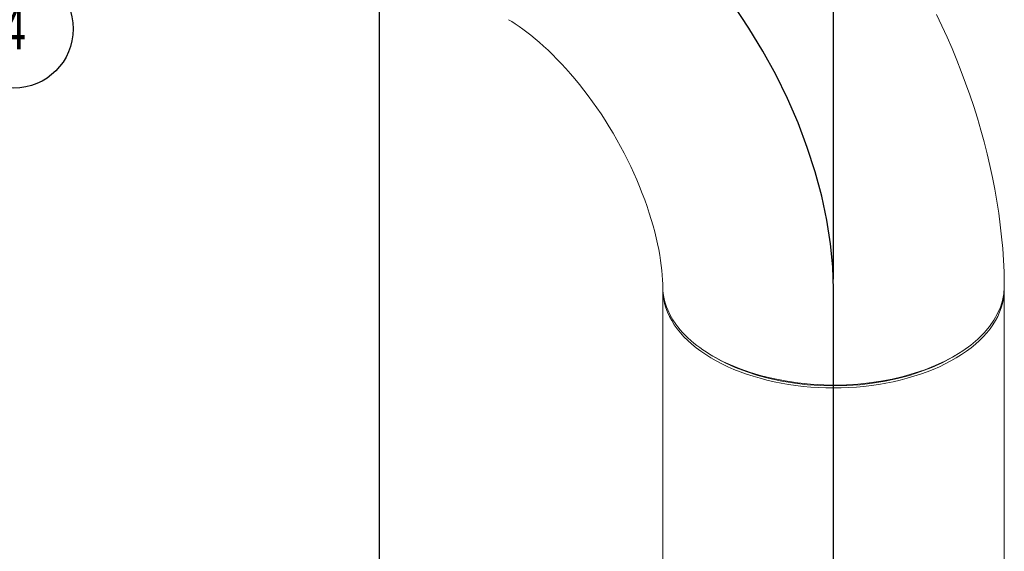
# Model space of a CAD drawing. Header units: millimetres. Extents: x 195 to 7681, y 65 to 5395.
# Tile 55 of 80: x 3519 to 4544, y 2677 to 3230. Entities that reach past the tile are written whole.
import ezdxf

# ---------------------------------------------------------------- set-up
doc = ezdxf.new("R2010")
doc.units = ezdxf.units.MM
doc.layers.add('COTAS', color=1, linetype='Continuous')
doc.styles.add('SLDTEXTSTYLE3', font='TXT', dxfattribs={"width": 0.75})
doc.styles.add('SLDTEXTSTYLE4', font='TXT', dxfattribs={"width": 0.605})
doc.dimstyles.new('SLDDIMSTYLE0', dxfattribs={"dimtxt": 45.5, "dimasz": 45.5, "dimexe": 0, "dimexo": 0.0625, "dimgap": 11.375, "dimtad": 1, "dimdec": 0, "dimrnd": 1e-09, "dimzin": 12, "dimdsep": 46, "dimtxsty": 'SLDTEXTSTYLE4', "dimsah": 1, "dimcen": 0.09, "dimadec": 0, "dimazin": 3, "dimtfac": 1, "dimtdec": 0, "dimtofl": 0, "dimtmove": 0, "dimatfit": 3, "dimfxl": 1, "dimfrac": 2, "dimtolj": 1, "dimtzin": 12, "dimarcsym": 0})

# ---------------------------------------------------------------- blocks, each defined once
blk = doc.blocks.new('_D')
at = {"layer": 'COTAS', "ltscale": 13, "transparency": 16777216}
for p, q in [((3552.6, 3709.6), (3902.8, 3507.4)), ((3893.6, 3512.7), (3893.6, 998.6)), ((4357.5, 730.8), (3884.4, 1003.9))]:
    blk.add_line(p, q, dxfattribs=at)
for points in [[(3893.6, 3512.7), (3886.6, 3475.6), (3900.6, 3475.6)], [(3893.6, 998.6), (3900.6, 1035.8), (3886.6, 1035.8)]]:
    blk.add_solid(points, dxfattribs=at)
at = {"layer": 'COTAS', "ltscale": 13, "transparency": 16777216, "insert": (3834.9, 2186.2), "char_height": 45.5, "attachment_point": 1, "rotation": 90, "style": 'SLDTEXTSTYLE4'}
blk.add_mtext('3079', dxfattribs=at)
blk = doc.blocks.new('_D_1')
at = {"layer": 'COTAS', "ltscale": 13, "transparency": 16777216}
for p, q in [((2694.9, 4215.3), (2694.9, 4954.5)), ((2694.9, 4943.9), (4366.7, 3978.8)), ((4366.7, 2959.9), (4366.7, 3989.4))]:
    blk.add_line(p, q, dxfattribs=at)
for points in [[(2694.9, 4943.9), (2723.6, 4919.3), (2730.6, 4931.4)], [(4366.7, 3978.8), (4338, 4003.5), (4331, 3991.3)]]:
    blk.add_solid(points, dxfattribs=at)
at = {"layer": 'COTAS', "ltscale": 13, "transparency": 16777216, "insert": (3499.9, 4546.9), "char_height": 45.5, "attachment_point": 1, "rotation": 330.0027, "style": 'SLDTEXTSTYLE4'}
blk.add_mtext('2364', dxfattribs=at)
blk = doc.blocks.new('_D_4')
at = {"layer": 'COTAS', "ltscale": 13, "transparency": 16777216}
for p, q in [((3695.5, 3637.7), (3695.5, 4117.1)), ((3695.5, 4106.5), (4366.7, 3719)), ((4366.7, 2959.9), (4366.7, 3729.6))]:
    blk.add_line(p, q, dxfattribs=at)
for points in [[(3695.5, 4106.5), (3724.2, 4081.8), (3731.2, 4094)], [(4366.7, 3719), (4338, 3743.7), (4331, 3731.5)]]:
    blk.add_solid(points, dxfattribs=at)
at = {"layer": 'COTAS', "ltscale": 13, "transparency": 16777216, "insert": (4015.3, 3989.6), "char_height": 45.5, "attachment_point": 1, "rotation": 330.0027, "style": 'SLDTEXTSTYLE4'}
blk.add_mtext('949', dxfattribs=at)
blk = doc.blocks.new('SW_NOTE_0_26')
at = {"layer": 'COTAS', "color": 0, "ltscale": 13}
blk.add_circle((-14.3, -60.1), 61.8, dxfattribs=at)
at = {"layer": 'COTAS', "color": 0, "ltscale": 13, "insert": (-14.2, -36), "char_height": 45.5, "attachment_point": 2, "style": 'SLDTEXTSTYLE3'}
blk.add_mtext('4', dxfattribs=at)

msp = doc.modelspace()

# ---------------------------------------------------------------- linework, layer by layer
at = {"color": 7, "linetype": 'Continuous', "lineweight": 18, "ltscale": 13}
for p, q in [((4188.9, 2950.52), (4188.89, 2948.83)), ((4188.89, 2949.27), (4188.89, 728.77)), ((4544.49, 728.77), (4544.49, 2949.27)), ((4490.65, 2878.71), (4493.29, 2880.26))]:
    msp.add_line(p, q, dxfattribs=at)
at = {"color": 7, "linetype": 'Continuous', "ltscale": 13}
msp.add_line((4366.69, 728.77), (4366.69, 2949.27), dxfattribs=at)
at = {"color": 7, "linetype": 'Continuous', "ltscale": 13, "flags": 128}
msp.add_lwpolyline([(4366.69, 2949.27), (4365.92, 2972.49), (4363.6, 2996.47), (4359.74, 3021.06), (4354.38, 3046.1), (4347.55, 3071.43), (4339.29, 3096.91), (4329.64, 3122.37), (4318.67, 3147.66), (4306.45, 3172.62), (4293.04, 3197.1), (4278.55, 3220.94), (4263.04, 3244.01), (4246.63, 3266.15), (4229.4, 3287.24), (4211.47, 3307.13), (4192.95, 3325.72), (4173.94, 3342.88), (4154.58, 3358.5), (4134.97, 3372.5), (4115.24, 3384.78)], dxfattribs=at)
at = {"color": 7, "linetype": 'Continuous', "lineweight": 18, "ltscale": 13, "flags": 128}
for points in [[(4544.47, 2952.71), (4544.46, 2955.19), (4544.18, 2967.3), (4543.62, 2979.46), (4542.79, 2991.68), (4541.68, 3003.94), (4540.31, 3016.25), (4538.67, 3028.58), (4536.76, 3040.92), (4534.6, 3053.28), (4532.19, 3065.63), (4529.52, 3077.98), (4526.61, 3090.32), (4523.46, 3102.63), (4520.07, 3114.92), (4516.45, 3127.17), (4512.6, 3139.39), (4508.52, 3151.56), (4504.23, 3163.68), (4499.71, 3175.75), (4494.98, 3187.76), (4490.04, 3199.7), (4484.9, 3211.57), (4479.55, 3223.37), (4474, 3235.09)], [(4028.26, 3229.68), (4031.5, 3227.7), (4035.21, 3225.32), (4039.07, 3222.71), (4043.07, 3219.86), (4047.2, 3216.79), (4051.45, 3213.48), (4055.8, 3209.93), (4060.23, 3206.16), (4064.75, 3202.15), (4069.32, 3197.92), (4073.95, 3193.46), (4078.61, 3188.78), (4083.3, 3183.89), (4088, 3178.8), (4092.69, 3173.5), (4097.38, 3168.02), (4102.03, 3162.35), (4106.65, 3156.51), (4111.23, 3150.5), (4115.74, 3144.35), (4120.18, 3138.05), (4124.54, 3131.62), (4128.81, 3125.07), (4132.98, 3118.41), (4137.04, 3111.67), (4140.98, 3104.84), (4144.8, 3097.95), (4148.49, 3091), (4152.03, 3084.02), (4155.43, 3077.01), (4158.67, 3070), (4161.76, 3062.99), (4164.69, 3056.01), (4167.45, 3049.06), (4170.04, 3042.16), (4172.46, 3035.32), (4174.7, 3028.57), (4176.78, 3021.92), (4178.68, 3015.37), (4180.4, 3008.96), (4181.95, 3002.68), (4183.34, 2996.56), (4184.55, 2990.6), (4185.6, 2984.83), (4186.5, 2979.26), (4187.24, 2973.89), (4187.83, 2968.74), (4188.28, 2963.82), (4188.6, 2959.15), (4188.8, 2954.72), (4188.87, 2951.48)], [(4188.9, 2951.49), (4188.99, 2948.47), (4189.35, 2944.71), (4189.93, 2941.08), (4190.7, 2937.58), (4191.65, 2934.21), (4192.75, 2930.96), (4193.99, 2927.85), (4196.53, 2922.48), (4199.36, 2917.57), (4202.35, 2913.09), (4204.57, 2910.13), (4206.94, 2907.21), (4209.48, 2904.33), (4212.17, 2901.5), (4215.02, 2898.72), (4218.02, 2895.99), (4221.16, 2893.31), (4224.18, 2890.91), (4227.31, 2888.56), (4230.56, 2886.27), (4233.92, 2884.02), (4237.4, 2881.84), (4240.98, 2879.71), (4249.77, 2874.97), (4259.26, 2870.51), (4269.43, 2866.38), (4280.25, 2862.61), (4291.69, 2859.24), (4303.71, 2856.32), (4316.27, 2853.88), (4329.3, 2851.96), (4342.75, 2850.6), (4356.54, 2849.84), (4368.24, 2849.67), (4380.07, 2849.96), (4391.98, 2850.72), (4403.92, 2851.95), (4415.81, 2853.67), (4427.61, 2855.89), (4439.24, 2858.61), (4450.63, 2861.84), (4461.71, 2865.57), (4472.41, 2869.8), (4482.65, 2874.52), (4492.37, 2879.72), (4501.39, 2885.33), (4509.57, 2891.24), (4516.91, 2897.42), (4523.38, 2903.81), (4528.97, 2910.39), (4533.69, 2917.1), (4537.54, 2923.91), (4540.53, 2930.78), (4542.66, 2937.67), (4543.97, 2944.55), (4544.47, 2951.39), (4544.42, 2952.71)], [(4188.9, 2948.15), (4188.9, 2948.12), (4189.17, 2943.55), (4189.78, 2938.99), (4190.75, 2934.45), (4192.07, 2929.94), (4193.73, 2925.47), (4195.74, 2921.05), (4198.09, 2916.68), (4200.77, 2912.37), (4203.78, 2908.14), (4207.12, 2904), (4210.77, 2899.94), (4214.73, 2895.98), (4218.99, 2892.12), (4223.55, 2888.38), (4228.39, 2884.76), (4233.51, 2881.27), (4238.88, 2877.91), (4244.52, 2874.69), (4250.39, 2871.63), (4256.5, 2868.71), (4262.83, 2865.96), (4269.36, 2863.37), (4276.08, 2860.95), (4282.99, 2858.71), (4290.06, 2856.65), (4297.28, 2854.77), (4304.64, 2853.08), (4312.13, 2851.58), (4319.72, 2850.27), (4327.4, 2849.16), (4335.17, 2848.25), (4342.99, 2847.54), (4350.87, 2847.03), (4358.77, 2846.73), (4366.69, 2846.62)], [(4366.69, 2846.62), (4374.61, 2846.73), (4382.52, 2847.03), (4390.39, 2847.54), (4398.22, 2848.25), (4405.98, 2849.16), (4413.67, 2850.27), (4421.26, 2851.58), (4428.74, 2853.08), (4436.1, 2854.77), (4443.33, 2856.65), (4450.4, 2858.71), (4457.3, 2860.95), (4464.03, 2863.37), (4470.56, 2865.96), (4476.88, 2868.71), (4482.99, 2871.63), (4488.87, 2874.69), (4494.5, 2877.91), (4499.88, 2881.27), (4504.99, 2884.76), (4509.83, 2888.38), (4514.39, 2892.12), (4518.65, 2895.98), (4522.61, 2899.94), (4526.26, 2904), (4529.6, 2908.14), (4532.61, 2912.37), (4535.29, 2916.68), (4537.64, 2921.05), (4539.65, 2925.47), (4541.31, 2929.94), (4542.63, 2934.45), (4543.6, 2938.99), (4544.22, 2943.55), (4544.48, 2948.12), (4544.49, 2949.88)], [(4240.91, 2879.75), (4242.23, 2878.98), (4243.56, 2878.22)], [(4490.62, 2878.73), (4489.75, 2878.18), (4479.73, 2872.84), (4469.03, 2867.97), (4457.65, 2863.58), (4445.73, 2859.73), (4433.3, 2856.42), (4420.46, 2853.68), (4407.3, 2851.54), (4393.89, 2850), (4380.36, 2849.08), (4366.73, 2848.77), (4353.03, 2849.08), (4339.44, 2850.01), (4326.02, 2851.55), (4312.92, 2853.68), (4300.12, 2856.4), (4287.67, 2859.71), (4275.74, 2863.57), (4264.35, 2867.97), (4253.63, 2872.84), (4243.6, 2878.19), (4243.56, 2878.22)]]:
    msp.add_lwpolyline(points, dxfattribs=at)

# ---------------------------------------------------------------- block references
at = {"layer": 'COTAS', "ltscale": 13}
msp.add_blockref('SW_NOTE_0_26', (3527.25, 3280.35), dxfattribs=at)

# ---------------------------------------------------------------- dimensions: what is measured, and where the dimension line sits
for base, p1, p2, angle, picture, middle in [((4366.69, 3978.83), (2694.9, 4204.73), (4366.69, 2949.27), 330.00269, '_D_1', (3530.8, 4461.38)), ((4366.69, 3719.02), (3695.51, 3627.09), (4366.69, 2949.27), 330.00269, '_D_4', (4031.1, 3912.75)), ((3893.58, 998.62), (3543.41, 3714.9), (4366.69, 725.5), 90, '_D', (3893.58, 2255.68))]:
    dim = msp.add_linear_dim(base=base, p1=p1, p2=p2, angle=angle, dimstyle='SLDDIMSTYLE0', dxfattribs=at)
    dim.commit()
    dim.dimension.update_dxf_attribs({"geometry": picture, "text_midpoint": middle, "dimtype": 160})

doc.saveas('drawing.dxf')
